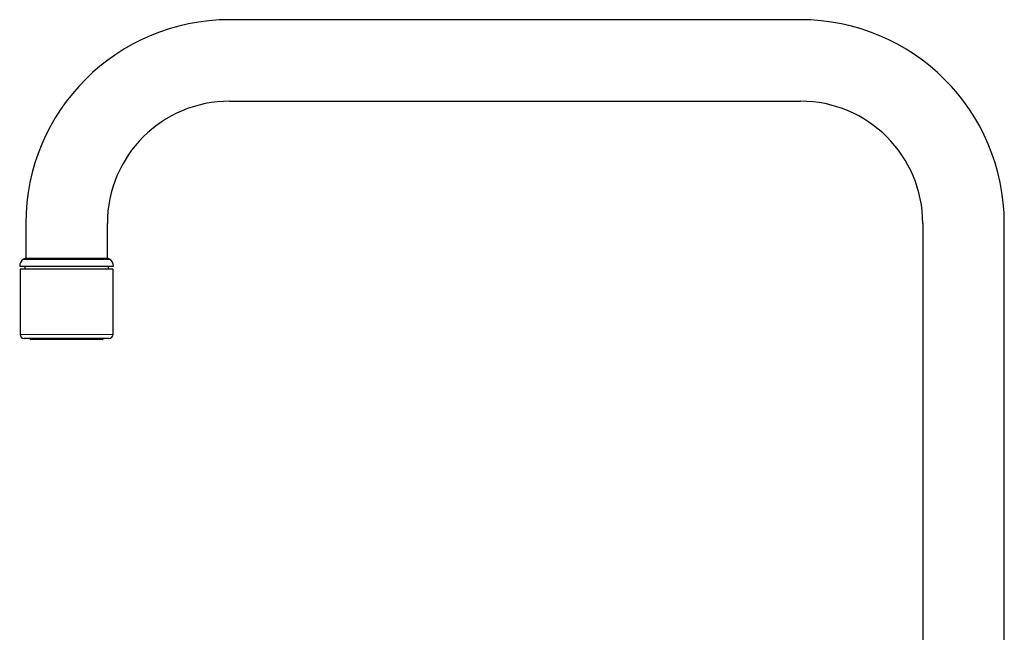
# Model space of a CAD drawing. Header units: millimetres. Extents: x 8 to 763, y 12 to 745.
# Tile 3 of 45: x 27 to 268, y 595 to 745. Entities that reach past the tile are written whole.
import ezdxf

# ---------------------------------------------------------------- set-up
doc = ezdxf.new("R2010")
doc.units = ezdxf.units.MM

msp = doc.modelspace()

# ---------------------------------------------------------------- linework, layer by layer
at = {"color": 7, "linetype": 'Continuous', "lineweight": 30}
for p, q in [((218.46, 744.96), (78.46, 744.96)), ((78.46, 724.96), (218.46, 724.96)), ((28.46, 694.96), (28.46, 686.46)), ((48.46, 686.46), (48.46, 694.96)), ((248.46, 694.96), (248.46, 522.96)), ((268.46, 522.96), (268.46, 694.96)), ((28.46, 686.46), (27.9, 686.16)), ((27.9, 686.16), (49.02, 686.16)), ((28.46, 686.46), (48.46, 686.46)), ((49.02, 686.16), (48.46, 686.46)), ((26.96, 684.46), (49.96, 684.46)), ((27.06, 683.74), (27.06, 667.74)), ((49.86, 683.74), (27.06, 683.74)), ((28.21, 684.46), (28.21, 683.74)), ((48.71, 683.74), (48.71, 684.46)), ((49.86, 667.74), (49.86, 683.74)), ((36.4, 666.74), (28.06, 666.74)), ((29.46, 666.74), (29.46, 666.69)), ((48.86, 666.74), (36.4, 666.74)), ((47.46, 666.69), (47.46, 666.74)), ((36.72, 666.49), (29.66, 666.49)), ((47.26, 666.49), (36.72, 666.49))]:
    msp.add_line(p, q, dxfattribs=at)
at = {"color": 8, "linetype": 'Continuous', "lineweight": 0}
for p, q in [((27.06, 667.74), (36.2, 667.74)), ((36.68, 666.69), (29.46, 666.69)), ((36.2, 667.74), (49.86, 667.74)), ((47.46, 666.69), (36.68, 666.69))]:
    msp.add_line(p, q, dxfattribs=at)
at = {"color": 7, "linetype": 'Continuous', "lineweight": 30}
for centre, radius, start, end in [((78.46, 694.96), 50, 90, 180), ((218.46, 694.96), 50, 0, 90), ((78.46, 694.96), 30, 90, 180), ((218.46, 694.96), 30, 0, 90), ((28.96, 684.47), 2, 122.0656, 180.1836), ((47.96, 684.47), 2, 359.8164, 57.9344), ((28.06, 667.74), 1, 180, 270), ((29.66, 666.69), 0.2, 180, 270), ((47.26, 666.69), 0.2, 270, 0), ((48.86, 667.74), 1, 270, 0)]:
    msp.add_arc(centre, radius, start, end, dxfattribs=at)

doc.saveas('drawing.dxf')
